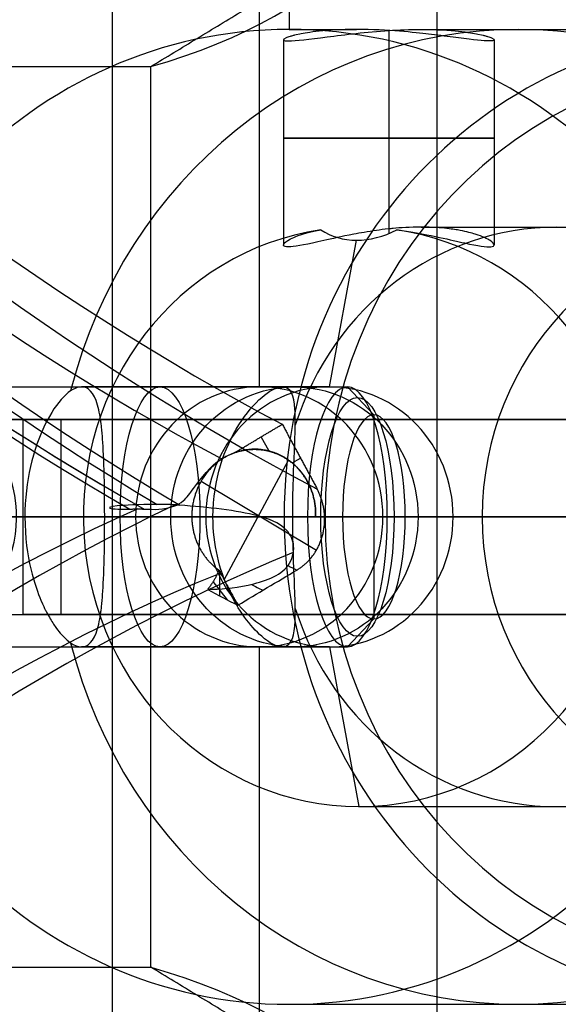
# Model space of a CAD drawing. Header units: millimetres. Extents: x -445 to 449, y -417 to 415.
# Tile 239 of 256: x 303 to 311, y -9 to 6. Entities that reach past the tile are written whole.
import ezdxf

# ---------------------------------------------------------------- set-up
doc = ezdxf.new("R2010")
doc.units = ezdxf.units.MM
doc.header["$MEASUREMENT"] = 0
doc.layers.add('Default', color=7, linetype='Continuous', true_color=0x000000)

msp = doc.modelspace()

# ---------------------------------------------------------------- linework, layer by layer
at = {"layer": 'Default', "color": 9, "true_color": 0xbfbfbf}
for p, q in [((306.977, 14.55, -731.548), (306.977, 6.05, -731.548)), ((306.516, 14.05, -730.12), (306.516, 0.55, -730.12)), ((304.25, 12.151, -806.037), (304.25, -15.051, -806.037)), ((309.25, 10.503, -806.037), (309.25, -13.403, -806.037)), ((306.977, 6.05, -731.548), (308.014, 6.05, -734.764)), ((308.512, 6.034, -737.927), (308.512, 2.981, -737.927)), ((308.512, 6.033, -734.685), (308.512, 2.909, -734.685)), ((309.009, 6.05, -737.849), (314.038, 6.05, -753.437)), ((306.891, 5.89, -736.306), (306.891, 2.733, -736.306)), ((310.133, 5.89, -736.306), (310.133, 2.733, -736.306)), ((309.009, 3.009, -737.849), (314.191, 3.009, -753.913)), ((307.598, 0.55, -733.473), (308.014, 2.807, -734.764)), ((293.244, 0.55, -748.586), (307.873, 0.55, -743.868)), ((306.868, 0.55, -744.192), (303.781, 0.55, -745.187)), ((307.598, 0.55, -733.473), (306.516, 0.55, -730.12)), ((308.281, 0.121, -743.736), (307.873, 0.55, -743.868)), ((303.273, 0.05, -707.155), (301.87, 0.05, -707.608)), ((303.171, 0.05, -707.683), (322.437, 0.05, -721.774)), ((303.466, -2.95, -707.28), (303.466, 0.05, -707.28)), ((308.281, 0.121, -743.736), (308.281, -3.02, -743.736)), ((306.667, -0.439, -729.935), (306.547, -0.218, -729.974)), ((305.976, -2.419, -730.164), (306.969, -0.577, -729.843)), ((307.023, -0.621, -729.819), (307.151, -0.545, -729.776)), ((305.621, -0.902, -730.287), (307.396, -1.962, -729.697)), ((276.335, -1.45, -931.166), (373.31, -1.45, -940.804)), ((278.665, -1.45, -926.373), (372.841, -1.45, -935.733)), ((304.613, -1.45, -730.734), (291.765, -1.45, -734.879)), ((292.63, -1.45, -746.683), (307.259, -1.45, -741.964)), ((293.858, -1.45, -750.49), (308.487, -1.45, -745.771)), ((299.839, -1.45, -733.85), (302.909, -1.45, -743.367)), ((304.846, -1.45, -764.03), (300.008, -1.45, -749.032)), ((302.876, -1.45, -708.087), (322.142, -1.45, -722.177)), ((305.804, -1.45, -742.434), (302.909, -1.45, -743.367)), ((303.466, -1.45, -707.28), (322.732, -1.45, -721.37)), ((303.808, -1.45, -736.248), (305.804, -1.45, -742.434)), ((305.694, -1.45, -734.087), (303.808, -1.45, -736.248)), ((304.137, -1.45, -747.174), (306.9, -1.45, -755.74)), ((307.032, -1.45, -746.24), (304.137, -1.45, -747.174)), ((305.694, -1.45, -734.087), (304.613, -1.45, -730.734)), ((307.529, -1.45, -756.062), (306.9, -1.45, -755.74)), ((307.032, -1.45, -746.241), (309.948, -1.45, -755.282)), ((307.799, -1.45, -742.241), (307.259, -1.45, -741.964)), ((307.529, -1.45, -756.062), (309.948, -1.45, -755.282)), ((307.799, -1.45, -742.241), (308.764, -1.45, -745.231)), ((321.268, -1.45, -725.362), (308.42, -1.45, -729.506)), ((309.501, -1.45, -732.859), (308.42, -1.45, -729.506)), ((308.764, -1.45, -745.231), (308.487, -1.45, -745.771)), ((309.501, -1.45, -732.859), (312.294, -1.45, -733.51)), ((305.905, -2.287, -730.188), (305.905, -2.663, -729.513)), ((306.03, -2.729, -729.772), (305.808, -2.445, -729.614)), ((301.87, -2.95, -707.608), (303.273, -2.95, -707.155)), ((303.171, -2.95, -707.683), (322.437, -2.95, -721.774)), ((308.281, -3.02, -743.736), (307.873, -3.45, -743.868)), ((293.244, -3.45, -748.586), (307.873, -3.45, -743.868)), ((306.868, -3.45, -744.192), (303.781, -3.45, -745.188)), ((306.516, -3.45, -730.12), (306.516, -16.95, -730.12)), ((307.598, -3.45, -733.473), (306.516, -3.45, -730.12)), ((307.598, -3.45, -733.473), (308.051, -5.908, -734.879)), ((308.051, -5.908, -734.879), (314.191, -5.908, -753.913)), ((306.977, -8.95, -731.548), (314.038, -8.95, -753.437))]:
    msp.add_line(p, q, dxfattribs=at)
at = {"layer": 'Default', "color": 9, "true_color": 0xbfbfbf, "extrusion": (-0.306996, -8.88178e-16, 0.951711)}
for centre, radius in [((1.45, 67.571, -789.963), 16), ((1.45, 67.571, -790.724), 2)]:
    msp.add_circle(centre, radius, dxfattribs=at)
at = {"layer": 'Default', "color": 9, "true_color": 0xbfbfbf, "extrusion": (0, 1, 0)}
msp.add_circle((-308.512, -736.306, 4.377), 1.621, dxfattribs=at)
at = {"layer": 'Default', "color": 9, "true_color": 0xbfbfbf, "extrusion": (0.951711, -2.66454e-15, 0.306996)}
msp.add_circle((-1.45, -802.463, 61.612), 2, dxfattribs=at)
at = {"layer": 'Default', "color": 9, "true_color": 0xbfbfbf, "extrusion": (0.951711, -6.40249e-15, 0.306996)}
msp.add_circle((-1.45, -802.463, 64.804), 1.838, dxfattribs=at)
at = {"layer": 'Default', "color": 9, "true_color": 0xbfbfbf, "extrusion": (0.825699, 0.492662, 0.274783)}
for centre, radius, start, end in [((-85.193, -806.547, 52.815), 80.1, 15.17278, 156.026), ((-85.193, -806.547, 50.815), 80.1, 14.9084, 153.98677), ((-85.193, -806.547, 52.815), 79, 15.12179, 155.81327), ((-85.193, -806.547, 50.815), 79.9, 14.94675, 154.46812), ((-85.193, -806.547, 51.915), 81, 17.69251, 153.24135), ((-85.193, -806.547, 51.715), 81, 17.68616, 152.9454), ((-85.193, -806.547, 50.815), 79.9, 15.69225, 154.46812), ((-85.193, -806.547, 51.715), 79, 15.12179, 155.77743), ((-85.193, -806.547, 51.715), 79, 15.12179, 155.77743), ((-85.193, -806.547, 52.815), 80.1, 155.76332, 156.026), ((-85.193, -806.547, 51.915), 81, 155.96462, 156.19087), ((-85.193, -806.547, 50.815), 81, 155.41959, 156.18773), ((-85.193, -806.547, 51.282), 81, 155.8947, 156.18906)]:
    msp.add_arc(centre, radius, start, end, dxfattribs=at)
at = {"layer": 'Default', "color": 9, "true_color": 0xbfbfbf, "extrusion": (-0.306996, 1.46153e-14, 0.951711)}
msp.add_arc((1.45, 67.571, -789.463), 16, 180, 0, dxfattribs=at)
at = {"layer": 'Default', "color": 9, "true_color": 0xbfbfbf, "extrusion": (-0.306996, -5.0176e-15, 0.951711)}
msp.add_arc((1.45, 67.571, -790.463), 16, 180, 360, dxfattribs=at)
at = {"layer": 'Default', "color": 9, "true_color": 0xbfbfbf, "extrusion": (-0.306996, -2.83538e-15, 0.951711)}
msp.add_arc((1.45, 67.571, -789.463), 16, 90, 180, dxfattribs=at)
at = {"layer": 'Default', "color": 9, "true_color": 0xbfbfbf, "extrusion": (-0.306996, -2.53037e-14, 0.951711)}
msp.add_arc((1.45, 67.571, -790.463), 16, 90, 180, dxfattribs=at)
at = {"layer": 'Default', "color": 9, "true_color": 0xbfbfbf, "extrusion": (-0.306996, 0, 0.951711)}
for centre, radius in [((1.45, 67.571, -788.963), 15.5), ((1.45, 67.571, -813.963), 7)]:
    msp.add_arc(centre, radius, 180, 0, dxfattribs=at)
at = {"layer": 'Default', "color": 9, "true_color": 0xbfbfbf, "extrusion": (-0.306996, -1.12585e-15, 0.951711)}
msp.add_arc((1.45, 67.571, -788.963), 15.5, 360, 180, dxfattribs=at)
at = {"layer": 'Default', "color": 9, "true_color": 0xbfbfbf, "extrusion": (-0.306996, 1.3031e-14, 0.951711)}
msp.add_arc((1.45, 67.571, -790.463), 7.5, 180, 360, dxfattribs=at)
at = {"layer": 'Default', "color": 9, "true_color": 0xbfbfbf, "extrusion": (-0.306996, -8.88178e-16, 0.951711)}
for centre, radius, start, end in [((1.45, 67.571, -801.963), 7.5, 104.9662, 255.0338), ((1.45, 67.571, -803.882), 4.458, 108.4264, 251.5736), ((1.45, 67.571, -803.882), 4.458, 288.4264, 71.5736), ((1.45, 67.571, -801.963), 7.5, 284.9662, 75.0338)]:
    msp.add_arc(centre, radius, start, end, dxfattribs=at)
at = {"layer": 'Default', "color": 9, "true_color": 0xbfbfbf, "extrusion": (-0.306996, -3.1645e-14, 0.951711)}
msp.add_arc((1.45, 67.571, -813.463), 7.5, 180, 360, dxfattribs=at)
at = {"layer": 'Default', "color": 9, "true_color": 0xbfbfbf, "extrusion": (-0.306996, -4.93276e-14, 0.951711)}
msp.add_arc((1.45, 67.571, -790.463), 7.5, 90, 180, dxfattribs=at)
at = {"layer": 'Default', "color": 9, "true_color": 0xbfbfbf, "extrusion": (-0.306996, -1.07553e-14, 0.951711)}
msp.add_arc((1.45, 67.571, -793.963), 4.458, 187.9224, 360, dxfattribs=at)
at = {"layer": 'Default', "color": 9, "true_color": 0xbfbfbf, "extrusion": (-0.306996, -1.14839e-14, 0.951711)}
msp.add_arc((1.45, 67.571, -793.963), 4.458, 90, 172.0776, dxfattribs=at)
at = {"layer": 'Default', "color": 9, "true_color": 0xbfbfbf, "extrusion": (-0.306996, 1.40911e-13, 0.951711)}
msp.add_arc((1.45, 67.571, -813.963), 4.458, 180, 0, dxfattribs=at)
at = {"layer": 'Default', "color": 9, "true_color": 0xbfbfbf, "extrusion": (-0.306996, 1.06443e-14, 0.951711)}
msp.add_arc((1.45, 67.571, -771.063), 1.85, 10.2818, 190.2818, dxfattribs=at)
at = {"layer": 'Default', "color": 9, "true_color": 0xbfbfbf, "extrusion": (-0.306996, -1.22183e-14, 0.951711)}
msp.add_arc((1.45, 67.571, -788.963), 2, 180, 270, dxfattribs=at)
at = {"layer": 'Default', "color": 9, "true_color": 0xbfbfbf, "extrusion": (-0.306996, 8.72534e-15, 0.951711)}
msp.add_arc((1.45, 67.571, -792.485), 2, 180, 270, dxfattribs=at)
at = {"layer": 'Default', "color": 9, "true_color": 0xbfbfbf, "extrusion": (-0.306996, -2.9669e-14, 0.951711)}
msp.add_arc((1.45, 67.571, -788.963), 2, 0, 180, dxfattribs=at)
at = {"layer": 'Default', "color": 9, "true_color": 0xbfbfbf, "extrusion": (0.951711, -6.43929e-15, 0.306996)}
for start, end in [(270, 90), (90, 270)]:
    msp.add_arc((-1.45, -802.463, 64.642), 2, start, end, dxfattribs=at)
at = {"layer": 'Default', "color": 9, "true_color": 0xbfbfbf, "extrusion": (-0.306996, -1.25648e-13, 0.951711)}
msp.add_arc((1.45, 67.571, -792.485), 2, 360, 180, dxfattribs=at)
at = {"layer": 'Default', "color": 9, "true_color": 0xbfbfbf, "extrusion": (4.20062e-15, 1, 1.46689e-15)}
msp.add_arc((-302.286, -708.894, 0.05), 2, 72.1217, 126.1796, dxfattribs=at)
at = {"layer": 'Default', "color": 9, "true_color": 0xbfbfbf, "extrusion": (1.32023e-15, 1, 1.78536e-15)}
msp.add_arc((-302.286, -708.894, 0.05), 1, 72.1217, 126.1796, dxfattribs=at)
at = {"layer": 'Default', "color": 9, "true_color": 0xbfbfbf, "extrusion": (0.951711, -6.41759e-15, 0.306996)}
for start, end in [(270, 90), (90, 270)]:
    msp.add_arc((-1.45, -802.463, 65.071), 1.571, start, end, dxfattribs=at)
at = {"layer": 'Default', "color": 9, "true_color": 0xbfbfbf, "extrusion": (0.825451, -0.493121, 0.274704)}
msp.add_arc((80.522, -801.102, 53.106), 81, 19.36962, 19.37481, dxfattribs=at)
at = {"layer": 'Default', "color": 9, "true_color": 0xbfbfbf, "extrusion": (0.825448, -0.493127, 0.274702)}
for centre, radius, start, end in [((80.523, -801.102, 52.106), 80, 19.50005, 19.60077), ((80.523, -801.102, 52.106), 80, 21.21539, 169.11039), ((80.523, -801.102, 53.106), 81, 22.33024, 166.5581), ((80.523, -801.102, 54.106), 80, 19.89218, 169.28289), ((80.523, -801.102, 53.106), 79, 19.797, 169.15919)]:
    msp.add_arc(centre, radius, start, end, dxfattribs=at)
at = {"layer": 'Default', "color": 9, "true_color": 0xbfbfbf, "extrusion": (0, 1, 0)}
for centre, radius, start, end in [((-106.729, -806.037, -1.45), 197.521, 168.10306, 213.35331), ((-106.729, -806.037, -1.45), 202.521, 168.0287, 213.39784), ((-302.286, -708.894, -1.45), 2, 72.1217, 126.1796), ((-302.286, -708.894, -1.45), 1, 72.1217, 126.1796)]:
    msp.add_arc(centre, radius, start, end, dxfattribs=at)
at = {"layer": 'Default', "color": 9, "true_color": 0xbfbfbf, "extrusion": (-0.306996, -4.36267e-14, 0.951711)}
msp.add_arc((1.45, 67.571, -788.963), 2, 270, 360, dxfattribs=at)
at = {"layer": 'Default', "color": 9, "true_color": 0xbfbfbf, "extrusion": (-0.306996, -8.72534e-15, 0.951711)}
msp.add_arc((1.45, 67.571, -792.485), 2, 270, 0, dxfattribs=at)
at = {"layer": 'Default', "color": 9, "true_color": 0xbfbfbf, "extrusion": (-0.306996, 6.76231e-15, 0.951711)}
msp.add_arc((1.45, 67.571, -789.463), 16, 360, 90, dxfattribs=at)
at = {"layer": 'Default', "color": 9, "true_color": 0xbfbfbf, "extrusion": (-0.306996, 2.00094e-14, 0.951711)}
msp.add_arc((1.45, 67.571, -790.463), 7.5, 360, 90, dxfattribs=at)
at = {"layer": 'Default', "color": 9, "true_color": 0xbfbfbf, "extrusion": (-0.306996, 1.5706e-14, 0.951711)}
msp.add_arc((1.45, 67.571, -790.463), 16, 0, 90, dxfattribs=at)
at = {"layer": 'Default', "color": 9, "true_color": 0xbfbfbf, "extrusion": (-0.306996, 5.24492e-14, 0.951711)}
msp.add_arc((1.45, 67.571, -793.963), 4.459, 0, 90, dxfattribs=at)
at = {"layer": 'Default', "color": 9, "true_color": 0xbfbfbf, "extrusion": (6.30104e-15, 1, 3.0943e-15)}
msp.add_arc((-302.286, -708.894, -2.95), 2, 72.1217, 126.1796, dxfattribs=at)
at = {"layer": 'Default', "color": 9, "true_color": 0xbfbfbf, "extrusion": (5.40341e-15, 1, 3.14286e-15)}
msp.add_arc((-302.286, -708.894, -2.95), 1, 72.1217, 126.1796, dxfattribs=at)
at = {"layer": 'Default', "color": 9, "true_color": 0xbfbfbf}
for points, knots in [([(304.846, 5.478, -764.03), (307.746, 6.309, -777.708), (309.19, 7.96, -791.498), (309.308, 12.741, -818.833), (307.977, 15.877, -832.404), (302.729, 23.43, -858.752), (298.84, 27.818, -871.446), (288.872, 37.564, -895.53), (282.792, 42.923, -906.921), (275.808, 48.638, -917.515)], [709.935271, 709.935271, 709.935271, 709.935271, 752.393427, 752.393427, 794.836466, 794.836466, 837.156724, 837.156724, 879.495751, 879.495751, 879.495751, 879.495751]), ([(310.055, 5.873, -735.809), (309.969, 5.873, -735.545), (309.823, 5.889, -735.301), (309.531, 5.926, -735.043), (309.475, 5.934, -734.999), (309.38, 5.946, -734.937), (309.347, 5.95, -734.916), (309.278, 5.959, -734.877), (309.283, 5.959, -734.869), (308.916, 6.001, -734.721), (308.503, 6.05, -734.606), (307.525, 6.05, -734.922), (307.257, 6.001, -735.256), (307.046, 5.959, -735.59), (307.055, 5.959, -735.594), (307.022, 5.95, -735.667), (307.007, 5.946, -735.702), (306.966, 5.934, -735.808), (306.946, 5.926, -735.876), (306.86, 5.889, -736.256), (306.884, 5.873, -736.54), (306.969, 5.873, -736.804)], [0.4901557, 0.4901557, 0.4901557, 0.4901557, 0.6471913, 0.6471913, 0.6807197, 0.6807197, 0.6974839, 0.6974839, 0.7142481, 0.7142481, 0.7352336, 0.7352336, 0.7562218, 0.7562218, 0.772982, 0.772982, 0.7897422, 0.7897422, 0.8232626, 0.8232626, 0.9803114, 0.9803114, 0.9803114, 0.9803114]), ([(306.969, 5.873, -736.804), (307.075, 5.873, -737.133), (307.285, 5.9, -737.419), (307.834, 5.97, -737.817), (308.169, 6.012, -737.927), (308.512, 6.034, -737.927)], [0, 0, 0, 0, 0.0983112, 0.0983112, 0.1962621, 0.1962621, 0.1962621, 0.1962621]), ([(308.512, 6.034, -737.927), (308.663, 6.043, -737.928), (308.831, 6.049, -737.906), (309.499, 6.05, -737.691), (309.766, 6.001, -737.356), (309.977, 5.958, -737.022), (309.968, 5.958, -737.019), (310.002, 5.95, -736.946), (310.017, 5.945, -736.91), (310.057, 5.933, -736.805), (310.077, 5.926, -736.736), (310.164, 5.889, -736.357), (310.14, 5.873, -736.073), (310.055, 5.873, -735.809)], [0.2374353, 0.2374353, 0.2374353, 0.2374353, 0.2450779, 0.2450779, 0.2660661, 0.2660661, 0.2828263, 0.2828263, 0.2995865, 0.2995865, 0.3331069, 0.3331069, 0.4901557, 0.4901557, 0.4901557, 0.4901557]), ([(308.512, 2.981, -737.927), (308.434, 2.973, -737.928), (308.377, 2.965, -737.923), (308.181, 2.937, -737.899), (308.071, 2.918, -737.869), (307.777, 2.862, -737.766), (307.632, 2.828, -737.677), (307.258, 2.745, -737.381), (307.101, 2.711, -737.146), (306.899, 2.697, -736.642), (306.862, 2.718, -736.371), (306.93, 2.788, -735.924), (306.97, 2.816, -735.771), (307.129, 2.885, -735.442), (307.227, 2.926, -735.27), (307.466, 2.966, -735.068)], [0.7560226, 0.7560226, 0.7560226, 0.7560226, 0.7665, 0.7665, 0.7928652, 0.7928652, 0.8455957, 0.8455957, 0.9545721, 0.9545721, 1.0640759, 1.0640759, 1.1184208, 1.1184208, 1.1727658, 1.1727658, 1.1727658, 1.1727658]), ([(308.636, 2.966, -734.69), (308.949, 2.926, -734.714), (309.129, 2.885, -734.797), (309.45, 2.816, -734.971), (309.572, 2.788, -735.072), (309.888, 2.718, -735.396), (310.017, 2.697, -735.637), (310.147, 2.711, -736.163), (310.157, 2.745, -736.446), (310.027, 2.828, -736.905), (309.961, 2.862, -737.062), (309.783, 2.918, -737.317), (309.711, 2.937, -737.406), (309.555, 2.967, -737.549), (309.5, 2.976, -737.596), (309.312, 2.998, -737.721), (309.182, 3.008, -737.793), (308.837, 3.008, -737.905), (308.689, 2.998, -737.922), (308.553, 2.985, -737.927), (308.532, 2.983, -737.927), (308.512, 2.981, -737.927)], [0.3075037, 0.3075037, 0.3075037, 0.3075037, 0.3618748, 0.3618748, 0.4162459, 0.4162459, 0.5256726, 0.5256726, 0.634687, 0.634687, 0.6874109, 0.6874109, 0.7137728, 0.7137728, 0.7269538, 0.7269538, 0.7401348, 0.7401348, 0.7533174, 0.7533174, 0.7560226, 0.7560226, 0.7560226, 0.7560226]), ([(303.781, 0.55, -745.187), (303.613, 0.55, -744.667), (303.396, 0.33, -744.21), (303.038, -0.401, -743.557), (302.909, -0.903, -743.367), (302.909, -1.45, -743.367)], [0, 0, 0, 0, 0.1514517, 0.1514517, 0.3029356, 0.3029356, 0.3029356, 0.3029356]), ([(303.781, -3.45, -745.187), (303.886, -3.45, -745.513), (303.968, -3.37, -745.846), (304.04, -3.125, -746.258), (304.052, -3.076, -746.33), (304.067, -2.989, -746.44), (304.072, -2.957, -746.476), (304.082, -2.891, -746.549), (304.084, -2.9, -746.556), (304.118, -2.525, -746.874), (304.137, -2.083, -747.174), (304.137, -0.816, -747.174), (304.118, -0.375, -746.874), (304.084, 0, -746.556), (304.082, -0.009, -746.549), (304.072, 0.058, -746.476), (304.067, 0.089, -746.44), (304.052, 0.176, -746.33), (304.04, 0.225, -746.258), (303.968, 0.471, -745.847), (303.886, 0.55, -745.513), (303.781, 0.55, -745.187)], [0.6058712, 0.6058712, 0.6058712, 0.6058712, 0.8000125, 0.8000125, 0.8414527, 0.8414527, 0.8621728, 0.8621728, 0.8828929, 0.8828929, 0.9088068, 0.9088068, 0.934724, 0.934724, 0.9554392, 0.9554392, 0.9761544, 0.9761544, 1.0175847, 1.0175847, 1.2117424, 1.2117424, 1.2117424, 1.2117424]), ([(305.804, -1.45, -742.434), (305.804, -1.157, -742.434), (305.849, -0.893, -742.484), (305.992, -0.422, -742.651), (306.091, -0.213, -742.769), (306.317, 0.147, -743.076), (306.439, 0.287, -743.254), (306.669, 0.488, -743.671), (306.778, 0.55, -743.911), (306.868, 0.55, -744.192)], [0.9185031, 0.9185031, 0.9185031, 0.9185031, 0.9946179, 0.9946179, 1.071946, 1.071946, 1.1490421, 1.1490421, 1.2246708, 1.2246708, 1.2246708, 1.2246708]), ([(306.868, -3.45, -744.192), (306.91, -3.449, -744.319), (306.945, -3.435, -744.451), (307.06, -3.321, -744.987), (307.074, -3.13, -745.329), (307.068, -2.6, -745.891), (307.047, -2.266, -746.102), (307.027, -1.44, -746.289), (307.034, -1.034, -746.238), (307.063, -0.296, -745.895), (307.081, -0.006, -745.631), (307.05, 0.421, -744.978), (307.002, 0.55, -744.607), (306.868, 0.55, -744.192)], [-0.6111139, -0.6111139, -0.6111139, -0.6111139, -0.5724786, -0.5724786, -0.4588403, -0.4588403, -0.3448783, -0.3448783, -0.2283632, -0.2283632, -0.1153052, -0.1153052, 0, 0, 0, 0]), ([(304.747, -1.33, -728.425), (304.888, -1.336, -728.838), (305.046, -1.346, -729.252), (305.257, -1.266, -729.736), (305.3, -1.241, -729.83), (305.402, -1.153, -730.021), (305.452, -1.088, -730.092), (305.618, -0.856, -730.226), (305.765, -0.665, -730.192), (305.941, -0.556, -730.125)], [0.2452433, 0.2452433, 0.2452433, 0.2452433, 0.4012132, 0.4012132, 0.4402567, 0.4402567, 0.4820889, 0.4820889, 0.5714172, 0.5714172, 0.5714172, 0.5714172]), ([(304.943, -1.258, -725.866), (304.653, -1.261, -725.64), (304.445, -1.27, -725.615), (304.227, -1.292, -725.864), (304.193, -1.305, -726.106), (304.255, -1.329, -726.854), (304.4, -1.338, -727.367), (304.526, -1.331, -727.759)], [0, 0, 0, 0, 0.0760549, 0.0760549, 0.1407345, 0.1407345, 0.2321946, 0.2321946, 0.2321946, 0.2321946]), ([(306.96, -2.198, -729.514), (307.024, -2.105, -729.375), (307.053, -1.999, -729.252), (307.04, -1.809, -728.989), (306.999, -1.722, -728.843), (306.819, -1.533, -728.389), (306.659, -1.48, -728.095), (306.178, -1.351, -727.26), (305.721, -1.302, -726.578), (305.293, -1.27, -726.17)], [0.4763149, 0.4763149, 0.4763149, 0.4763149, 0.5140242, 0.5140242, 0.5493666, 0.5493666, 0.6168054, 0.6168054, 0.7420918, 0.7420918, 0.7420918, 0.7420918]), ([(302.909, -1.45, -743.367), (302.909, -2.083, -743.367), (303.069, -2.525, -743.622), (303.227, -2.9, -743.9), (303.23, -2.891, -743.907), (303.265, -2.957, -743.972), (303.282, -2.989, -744.004), (303.333, -3.076, -744.102), (303.366, -3.125, -744.168), (303.548, -3.37, -744.544), (303.676, -3.45, -744.862), (303.781, -3.45, -745.187)], [0.3029356, 0.3029356, 0.3029356, 0.3029356, 0.3288527, 0.3288527, 0.3495679, 0.3495679, 0.3702831, 0.3702831, 0.4117135, 0.4117135, 0.6058712, 0.6058712, 0.6058712, 0.6058712]), ([(306.868, -3.45, -744.192), (306.784, -3.451, -743.932), (306.677, -3.395, -743.69), (306.377, -3.133, -743.144), (306.193, -2.89, -742.899), (305.902, -2.257, -742.538), (305.804, -1.883, -742.434), (305.804, -1.45, -742.434)], [0.6111139, 0.6111139, 0.6111139, 0.6111139, 0.6899119, 0.6899119, 0.8030184, 0.8030184, 0.9185031, 0.9185031, 0.9185031, 0.9185031]), ([(305.723, -2.566, -729.141), (305.919, -2.561, -729.31), (306.114, -2.548, -729.464), (306.573, -2.451, -729.689), (306.847, -2.361, -729.756), (306.96, -2.198, -729.514)], [-0.6681811, -0.6681811, -0.6681811, -0.6681811, -0.5500255, -0.5500255, -0.434307, -0.434307, -0.434307, -0.434307]), ([(304.846, -8.378, -764.03), (307.746, -9.209, -777.708), (309.19, -10.859, -791.499), (309.307, -15.64, -818.833), (307.977, -18.776, -832.404), (302.729, -26.33, -858.752), (298.839, -30.717, -871.446), (288.871, -40.463, -895.531), (282.792, -45.822, -906.921), (275.808, -51.538, -917.515)], [709.935271, 709.935271, 709.935271, 709.935271, 752.393422, 752.393422, 794.836466, 794.836466, 837.156729, 837.156729, 879.495751, 879.495751, 879.495751, 879.495751])]:
    msp.add_open_spline(points, degree=3, knots=knots, dxfattribs=at)
for points, degree in [([(278.665, 48.638, -926.373), (325.753, 23.594, -931.053), (372.841, -1.45, -935.733)], 2), ([(306.977, 12.407, -731.548), (301.267, 8.942, -733.39), (295.556, 5.478, -735.232)], 2), ([(304.846, 5.478, -764.03), (310.556, 8.942, -762.188), (316.266, 12.407, -760.346)], 2), ([(318.397, 5.478, -727.864), (312.687, 8.942, -729.706), (306.977, 12.407, -731.548)], 2), ([(295.556, 5.478, -735.232), (300.201, 5.478, -749.631), (304.846, 5.478, -764.03)], 2), ([(304.846, -8.378, -764.03), (304.846, -1.45, -764.03), (304.846, 5.478, -764.03)], 2), ([(307.466, 2.966, -735.068), (307.785, 2.754, -734.799), (308.221, 2.754, -734.658), (308.636, 2.966, -734.69)], 3), ([(302.876, 0.05, -708.087), (302.876, -1.45, -708.087), (302.876, -2.95, -708.087)], 2), ([(322.142, 0.05, -722.177), (312.509, 0.05, -715.132), (302.876, 0.05, -708.087)], 2), ([(302.876, 0.05, -708.087), (303.171, 0.05, -707.683), (303.466, 0.05, -707.28)], 2), ([(303.466, 0.05, -707.28), (313.099, 0.05, -714.325), (322.732, 0.05, -721.37)], 2), ([(306.133, -0.465, -730.112), (306.502, -0.245, -729.989), (306.871, -0.025, -729.866)], 2), ([(306.871, -0.025, -729.866), (307.138, -0.521, -729.78), (307.405, -1.016, -729.694)], 2), ([(305.941, -0.556, -730.125), (306.003, -0.518, -730.102), (306.064, -0.49, -730.101), (306.133, -0.465, -730.112)], 3), ([(305.222, -1.265, -726.103), (305.132, -1.26, -726.021), (305.04, -1.257, -725.941), (304.943, -1.258, -725.866)], 3), ([(305.293, -1.27, -726.17), (305.27, -1.268, -726.147), (305.246, -1.266, -726.125), (305.222, -1.265, -726.103)], 3), ([(372.841, -1.45, -935.733), (325.753, -26.494, -931.053), (278.665, -51.538, -926.373)], 2), ([(307.523, -1.45, -729.657), (307.453, -1.45, -729.68), (307.384, -1.45, -729.703)], 2), ([(305.895, -2.268, -730.191), (306.04, -2.539, -730.142), (306.185, -2.809, -730.093)], 2), ([(306.185, -2.809, -730.093), (306.488, -2.629, -729.994), (306.792, -2.449, -729.894), (307.095, -2.268, -729.795)], 3), ([(302.876, -2.95, -708.087), (312.509, -2.95, -715.132), (322.142, -2.95, -722.177)], 2), ([(303.466, -2.95, -707.28), (303.171, -2.95, -707.683), (302.876, -2.95, -708.087)], 2), ([(322.732, -2.95, -721.37), (313.099, -2.95, -714.325), (303.466, -2.95, -707.28)], 2), ([(295.556, -8.378, -735.232), (300.201, -8.378, -749.631), (304.846, -8.378, -764.03)], 2), ([(295.556, -8.378, -735.232), (301.267, -11.842, -733.39), (306.977, -15.306, -731.548)], 2), ([(316.266, -15.306, -760.346), (310.556, -11.842, -762.188), (304.846, -8.378, -764.03)], 2), ([(306.977, -15.306, -731.548), (312.687, -11.842, -729.706), (318.397, -8.378, -727.864)], 2)]:
    msp.add_open_spline(points, degree=degree, dxfattribs=at)
for points, weights, knots in [([(306.908, -0.537, -729.864), (306.903, -0.535, -729.865), (306.899, -0.532, -729.867), (306.077, -0.054, -730.14), (305.606, -0.929, -730.292)], [0.99527535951, 0.997618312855, 1, 0.709570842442, 0.995113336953], [3.156067, 3.156067, 3.156067, 3.168951, 3.168951, 4.740096, 4.740096, 4.740096]), ([(307.384, -1.45, -729.703), (307.409, -0.841, -729.697), (306.913, -0.54, -729.862), (306.911, -0.539, -729.863), (306.908, -0.537, -729.864)], [0.872857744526, 0.800383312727, 1, 0.998730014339, 0.997471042], [2.088526, 2.088526, 2.088526, 3.168115, 3.168115, 3.174983, 3.174983, 3.174983]), ([(306.905, -0.539, -729.857), (306.915, -0.544, -729.854), (306.924, -0.55, -729.851), (307.406, -0.852, -729.693), (307.384, -1.45, -729.703)], [0.990954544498, 0.995405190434, 1, 0.803251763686, 0.870831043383], [6.305306, 6.305306, 6.305306, 6.330133, 6.330133, 7.393184, 7.393184, 7.393184]), ([(305.606, -0.929, -730.292), (305.602, -0.935, -730.293), (305.599, -0.941, -730.294), (305.475, -1.179, -730.334), (305.478, -1.45, -730.332)], [0.994110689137, 0.99702512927, 1, 0.900444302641, 0.868567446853], [4.7342543, 4.7342543, 4.7342543, 4.7503371, 4.7503371, 5.2885574, 5.2885574, 5.2885574]), ([(307.095, -2.268, -729.795), (307.103, -2.264, -729.792), (307.111, -2.259, -729.79), (307.541, -1.99, -729.648), (307.523, -1.45, -729.657)], [0.991535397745, 0.995704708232, 1, 0.804840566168, 0.869756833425], [-2.8952356, -2.8952356, -2.8952356, -2.8741608, -2.8741608, -1.9166111, -1.9166111, -1.9166111])]:
    msp.add_rational_spline(points, weights, degree=2, knots=knots, dxfattribs=at)
for points, weights in [([(306.133, -0.465, -730.112), (306.537, -0.319, -729.978), (306.905, -0.539, -729.857)], [0.854776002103, 0.840592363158, 0.990954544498]), ([(307.523, -1.45, -729.657), (307.514, -1.219, -729.659), (307.405, -1.016, -729.694)], [0.870696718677, 0.902705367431, 0.99447800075]), ([(304.526, -1.331, -727.759), (304.636, -1.325, -728.1), (304.747, -1.33, -728.425)], [0.938314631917, 0.914155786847, 0.896882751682]), ([(305.478, -1.45, -730.332), (305.478, -1.471, -730.332), (305.479, -1.493, -730.332)], [0.868828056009, 0.866355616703, 0.864283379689]), ([(305.479, -1.493, -730.332), (305.505, -1.993, -730.321), (305.895, -2.268, -730.191)], [0.863320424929, 0.819894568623, 0.969547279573]), ([(305.895, -2.268, -730.191), (305.842, -2.414, -729.772), (305.723, -2.566, -729.141)], [0.873519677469, 0.85417041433, 0.85357245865])]:
    msp.add_rational_spline(points, weights, degree=2, dxfattribs=at)

doc.saveas('drawing.dxf')
